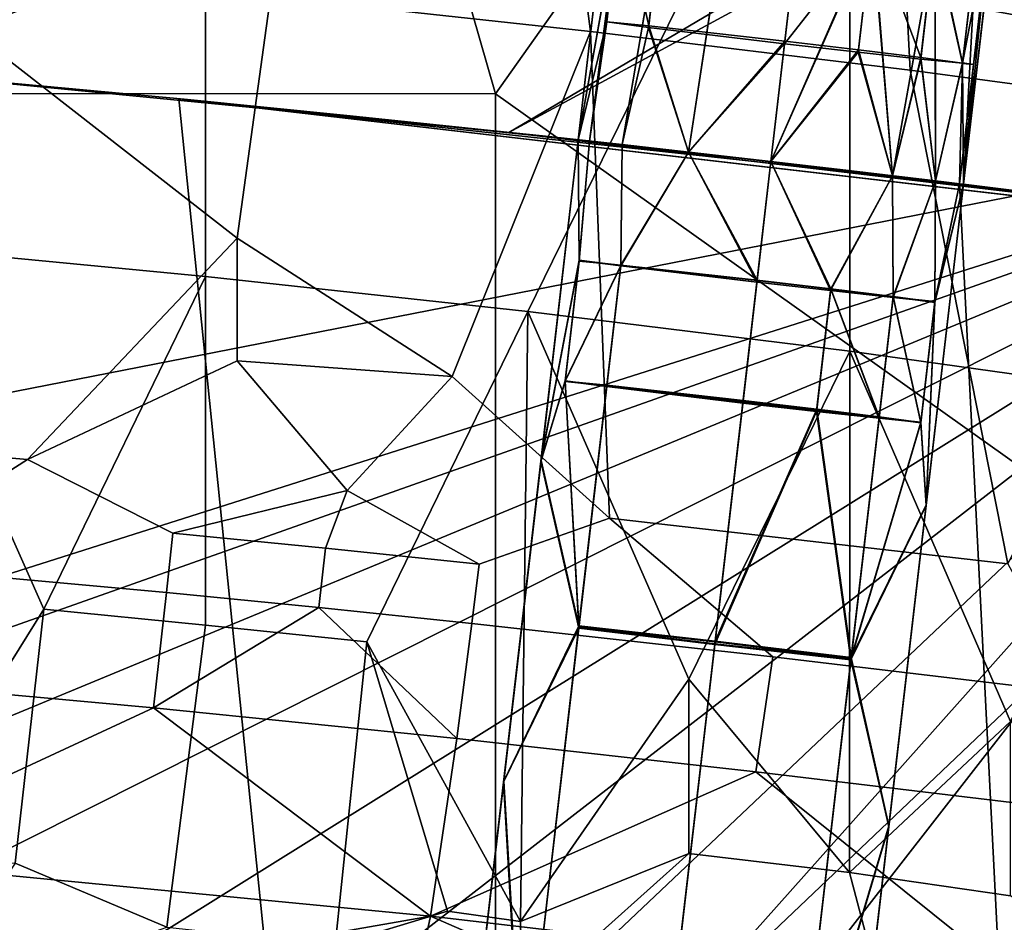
# Model space of a CAD drawing. Header units: millimetres. Extents: x -316 to 316, y -388 to 296.
# Tile 57 of 79: x 163 to 188, y 168 to 192. Entities that reach past the tile are written whole.
import ezdxf

# ---------------------------------------------------------------- set-up
doc = ezdxf.new("R2010")
doc.units = ezdxf.units.MM
doc.layers.add('Layer 01', color=7, linetype='Continuous', true_color=0x000000)

msp = doc.modelspace()

# ---------------------------------------------------------------- linework, layer by layer
at = {"layer": 'Layer 01'}
for points in [[(-0.003, 226, 396), (65.423, 225.234, 396.026), (200.535, 189.471, 397.239)], [(28.912, 155.897, 398.378), (-0.003, 226, 396), (200.535, 189.471, 397.239)], [(195.865, 214.265, 396.398), (200.535, 189.471, 397.239), (65.423, 225.234, 396.026)], [(168.395, 211.889, 458.514), (134.027, 214.35, 458.431), (116.533, 189.7, 459.267)], [(141.859, 191.649, 396), (158.362, 190.322, 396), (216.882, 213.355, 396)], [(175.127, 188.691, 396), (216.882, 213.355, 396), (158.362, 190.322, 396)], [(175.127, 188.691, 396), (192.498, 186.635, 396), (216.882, 213.355, 396)], [(219.764, 212.867, 341), (158.362, 190.322, 341), (141.859, 191.649, 341)], [(219.764, 212.867, 341), (175.127, 188.691, 341), (158.362, 190.322, 341)], [(175.127, 188.691, 341), (219.764, 212.867, 341), (192.498, 186.635, 341)], [(116.533, 189.7, 459.267), (174.782, 189.686, 459.267), (168.395, 211.889, 458.514)], [(188.716, 209.382, 458.599), (168.395, 211.889, 458.514), (174.782, 189.686, 459.267)], [(191.882, 177.524, 459.68), (192.283, 192.267, 459.029), (188.716, 209.382, 458.599), (174.782, 189.686, 459.267)], [(183.919, 183.045, 621.027), (192.201, 181.887, 621.302), (192.201, 208.84, 734.968), (183.919, 201.029, 696.868)], [(158.961, 185.771, 620.381), (167.295, 202.957, 696.411), (150.616, 204.46, 696.055), (150.616, 186.476, 620.213)], [(175.68, 203.151, 519.253), (177.231, 191.297, 522.085), (168.972, 192.197, 521.781), (166.477, 204.124, 518.931)], [(158.961, 185.771, 620.381), (167.295, 184.973, 620.57), (167.295, 202.957, 696.411)], [(175.616, 184.069, 620.784), (183.919, 201.029, 696.868), (167.295, 202.957, 696.411), (167.295, 184.973, 620.57)], [(184.862, 202.049, 519.692), (185.473, 190.295, 522.496), (177.231, 191.297, 522.085), (175.68, 203.151, 519.253)], [(194.018, 200.825, 520.351), (193.693, 189.194, 523.092), (185.473, 190.295, 522.496), (184.862, 202.049, 519.692)], [(175.616, 184.069, 620.784), (183.919, 183.045, 621.027), (183.919, 201.029, 696.868)], [(177.878, 196.781, 360.888), (176.915, 188.498, 360.803), (178.015, 194.662, 358.953)], [(177.878, 196.781, 360.888), (177.652, 191.541, 362.748), (176.915, 188.498, 360.803)], [(176.915, 188.498, 380.803), (178.013, 194.65, 378.953), (177.876, 196.765, 380.888)], [(177.876, 196.765, 380.888), (178.011, 194.635, 382.78), (176.915, 188.498, 380.803)], [(177.878, 196.781, 360.888), (178.013, 194.647, 362.78), (177.652, 191.541, 362.748)], [(187.809, 195.615, 380.889), (187.19, 193.583, 378.954), (186.829, 190.479, 378.922)], [(187.809, 195.615, 380.889), (186.829, 190.479, 378.922), (186.848, 187.35, 380.804)], [(187.811, 195.631, 360.889), (187.111, 190.443, 359.86), (186.848, 187.35, 360.804)], [(186.848, 187.35, 360.804), (187.189, 193.581, 362.781), (187.811, 195.631, 360.889)], [(186.848, 187.35, 380.804), (187.471, 193.545, 381.843), (187.809, 195.615, 380.889)], [(187.811, 195.631, 360.889), (187.473, 193.554, 359.892), (187.111, 190.443, 359.86)], [(176.915, 188.498, 360.803), (177.207, 188.466, 359.117), (178.015, 194.662, 358.953)], [(176.915, 188.498, 380.803), (177.653, 191.546, 378.922), (178.013, 194.65, 378.953)], [(178.011, 194.635, 382.78), (177.206, 188.466, 382.491), (176.915, 188.498, 380.803)], [(178.047, 188.374, 383.98), (177.206, 188.466, 382.491), (178.011, 194.635, 382.78), (179.086, 194.493, 384.402)], [(178.047, 188.374, 357.628), (179.093, 194.554, 357.332), (178.015, 194.662, 358.953), (177.207, 188.466, 359.117)], [(177.652, 191.541, 362.748), (178.013, 194.647, 362.78), (179.087, 194.506, 364.402), (178.726, 191.4, 364.371)], [(178.013, 194.65, 378.953), (177.653, 191.546, 378.922), (178.731, 191.437, 377.3)], [(178.013, 194.65, 378.953), (178.731, 191.437, 377.3), (179.092, 194.541, 377.331)], [(179.093, 194.554, 357.332), (178.047, 188.374, 357.628), (179.762, 188.182, 356.283), (180.706, 194.377, 356.248)], [(179.762, 188.182, 385.325), (178.047, 188.374, 383.98), (179.086, 194.493, 384.402), (180.696, 194.295, 385.486)], [(182.236, 190.977, 365.835), (178.726, 191.4, 364.371), (179.087, 194.506, 364.402), (182.597, 194.083, 365.867)], [(182.605, 194.148, 375.867), (179.092, 194.541, 377.331), (178.731, 191.437, 377.3), (182.244, 191.044, 375.836)], [(181.884, 187.94, 355.804), (182.606, 194.16, 355.867), (180.706, 194.377, 356.248), (179.762, 188.182, 356.283)], [(180.696, 194.295, 385.486), (182.596, 194.071, 385.867), (181.883, 187.94, 385.804), (179.762, 188.182, 385.325)], [(182.596, 194.071, 385.867), (184.497, 193.854, 385.486), (181.883, 187.94, 385.804)], [(182.606, 194.16, 355.867), (181.884, 187.94, 355.804), (184.507, 193.936, 356.248)], [(184.498, 193.866, 365.486), (182.236, 190.977, 365.835), (182.597, 194.083, 365.867)], [(184.144, 190.819, 376.216), (184.505, 193.923, 376.248), (182.605, 194.148, 375.867), (182.244, 191.044, 375.836)], [(185.021, 187.571, 384.679), (181.883, 187.94, 385.804), (184.497, 193.854, 385.486)], [(184.507, 193.936, 356.248), (181.884, 187.94, 355.804), (185.022, 187.571, 356.929)], [(184.498, 193.866, 365.486), (184.137, 190.76, 365.454), (182.236, 190.977, 365.835)], [(184.137, 190.76, 365.454), (184.498, 193.866, 365.486), (186.111, 193.69, 364.403), (185.75, 190.583, 364.371)], [(184.505, 193.923, 376.248), (184.144, 190.819, 376.216), (185.754, 190.621, 377.3)], [(185.021, 187.571, 384.679), (184.497, 193.854, 385.486), (186.109, 193.677, 384.402)], [(184.505, 193.923, 376.248), (185.754, 190.621, 377.3), (186.115, 193.725, 377.332)], [(185.022, 187.571, 356.929), (186.117, 193.737, 357.332), (184.507, 193.936, 356.248)], [(186.109, 193.677, 384.402), (186.13, 187.437, 383.395), (185.021, 187.571, 384.679)], [(185.022, 187.571, 356.929), (186.13, 187.437, 358.213), (186.117, 193.737, 357.332)], [(185.75, 190.583, 364.371), (186.111, 193.69, 364.403), (187.189, 193.581, 362.781), (186.828, 190.475, 362.749)], [(186.829, 190.479, 378.922), (187.19, 193.583, 378.954), (186.115, 193.725, 377.332), (185.754, 190.621, 377.3)], [(186.109, 193.677, 384.402), (186.827, 190.468, 382.749), (186.13, 187.437, 383.395)], [(186.109, 193.677, 384.402), (187.188, 193.568, 382.781), (186.827, 190.468, 382.749)], [(186.117, 193.737, 357.332), (186.13, 187.437, 358.213), (186.83, 190.486, 358.922)], [(186.83, 190.486, 358.922), (187.191, 193.596, 358.954), (186.117, 193.737, 357.332)], [(186.827, 190.468, 382.749), (187.188, 193.568, 382.781), (187.471, 193.545, 381.843), (187.111, 190.445, 381.811)], [(186.848, 187.35, 360.804), (186.828, 190.475, 362.749), (187.189, 193.581, 362.781)], [(187.111, 190.443, 359.86), (187.473, 193.554, 359.892), (187.191, 193.596, 358.954), (186.83, 190.486, 358.922)], [(186.848, 187.35, 380.804), (187.111, 190.445, 381.811), (187.471, 193.545, 381.843)], [(162.706, 180.25, 524.56), (156.515, 180.786, 524.384), (158.882, 193.156, 521.469), (168.112, 185.96, 523.253)], [(158.882, 193.156, 521.469), (168.972, 192.197, 521.781), (168.112, 185.96, 523.253)], [(173.658, 182.393, 524.15), (168.112, 185.96, 523.253), (168.972, 192.197, 521.781), (177.231, 191.297, 522.085)], [(177.207, 188.466, 379.117), (177.653, 191.546, 378.922), (176.915, 188.498, 380.803)], [(177.652, 191.541, 362.748), (177.206, 188.466, 362.491), (176.915, 188.498, 360.803)], [(178.047, 188.374, 363.98), (177.206, 188.466, 362.491), (177.652, 191.541, 362.748), (178.726, 191.4, 364.371)], [(178.047, 188.374, 377.628), (178.731, 191.437, 377.3), (177.653, 191.546, 378.922), (177.207, 188.466, 379.117)], [(177.718, 178.741, 525.069), (173.658, 182.393, 524.15), (177.231, 191.297, 522.085)], [(185.473, 190.295, 522.496), (187.999, 177.561, 525.598), (177.718, 178.741, 525.069), (177.231, 191.297, 522.085)], [(178.731, 191.437, 377.3), (178.047, 188.374, 377.628), (179.762, 188.182, 376.283)], [(178.047, 188.374, 363.98), (178.726, 191.4, 364.371), (179.762, 188.182, 365.325)], [(179.762, 188.182, 365.325), (178.726, 191.4, 364.371), (182.236, 190.977, 365.835)], [(178.731, 191.437, 377.3), (179.762, 188.182, 376.283), (182.244, 191.044, 375.836)], [(181.884, 187.94, 375.804), (182.244, 191.044, 375.836), (179.762, 188.182, 376.283)], [(182.244, 191.044, 375.836), (181.884, 187.94, 375.804), (184.144, 190.819, 376.216)], [(182.236, 190.977, 365.835), (181.883, 187.94, 365.804), (179.762, 188.182, 365.325)], [(182.236, 190.977, 365.835), (184.137, 190.76, 365.454), (181.883, 187.94, 365.804)], [(185.021, 187.571, 364.679), (181.883, 187.94, 365.804), (184.137, 190.76, 365.454)], [(184.144, 190.819, 376.216), (181.884, 187.94, 375.804), (185.022, 187.571, 376.929)], [(185.75, 190.583, 364.371), (185.021, 187.571, 364.679), (184.137, 190.76, 365.454)], [(185.022, 187.571, 376.929), (185.754, 190.621, 377.3), (184.144, 190.819, 376.216)], [(185.75, 190.583, 364.371), (186.13, 187.437, 363.395), (185.021, 187.571, 364.679)], [(186.13, 187.437, 378.213), (185.754, 190.621, 377.3), (185.022, 187.571, 376.929)], [(185.75, 190.583, 364.371), (186.828, 190.475, 362.749), (186.13, 187.437, 363.395)], [(186.829, 190.479, 378.922), (185.754, 190.621, 377.3), (186.13, 187.437, 378.213)], [(158.362, 190.322, 396), (166.748, 189.545, 382.25), (175.127, 188.691, 396)], [(158.362, 190.322, 396), (158.362, 190.322, 341), (166.748, 189.545, 368.5)], [(166.748, 189.545, 368.5), (166.748, 189.545, 382.25), (158.362, 190.322, 396)], [(158.362, 190.322, 341), (175.127, 188.691, 341), (166.748, 189.545, 354.75)], [(166.748, 189.545, 368.5), (158.362, 190.322, 341), (166.748, 189.545, 354.75)], [(193.693, 189.194, 523.092), (187.999, 177.561, 525.598), (185.473, 190.295, 522.496)], [(186.83, 190.486, 358.922), (186.13, 187.437, 358.213), (186.747, 187.362, 359.797), (187.111, 190.443, 359.86)], [(186.829, 190.479, 378.922), (186.13, 187.437, 378.213), (186.747, 187.362, 379.797)], [(186.747, 187.362, 361.811), (186.13, 187.437, 363.395), (186.828, 190.475, 362.749)], [(186.747, 187.362, 381.811), (186.13, 187.437, 383.395), (186.827, 190.468, 382.749), (187.111, 190.445, 381.811)], [(186.747, 187.362, 379.797), (186.848, 187.35, 380.804), (186.829, 190.479, 378.922)], [(186.828, 190.475, 362.749), (186.848, 187.35, 360.804), (186.747, 187.362, 361.811)], [(187.111, 190.445, 381.811), (186.848, 187.35, 380.804), (186.747, 187.362, 381.811)], [(187.111, 190.443, 359.86), (186.747, 187.362, 359.797), (186.848, 187.35, 360.804)], [(116.533, 189.7, 459.267), (58.262, 161.265, 460.231), (174.782, 104.423, 462.159)], [(116.533, 189.7, 459.267), (174.782, 104.423, 462.159), (174.782, 161.265, 460.231)], [(116.533, 189.7, 459.267), (174.782, 161.265, 460.231), (174.782, 189.686, 459.267)], [(166.608, 189.558, 395.714), (205.991, -198.221, 408.587), (197.123, 186.013, 395.932)], [(166.608, 189.558, 395.714), (186.747, 187.362, 395.853), (178.047, 188.374, 395.791)], [(197.123, 186.013, 395.932), (186.747, 187.362, 395.853), (166.608, 189.558, 395.714)], [(166.608, 189.558, 370.7), (166.608, 189.558, 345.686), (206.434, -202.585, 358.705)], [(206.434, -202.585, 358.705), (206.199, -200.275, 385.106), (166.608, 189.558, 395.714), (166.608, 189.558, 370.7)], [(205.991, -198.221, 408.587), (166.608, 189.558, 395.714), (206.199, -200.275, 385.106)], [(178.047, 188.374, 345.763), (186.747, 187.362, 345.826), (166.608, 189.558, 345.686)], [(186.747, 187.362, 345.826), (206.434, -202.585, 358.705), (166.608, 189.558, 345.686)], [(166.608, 189.558, 395.714), (178.047, 188.374, 395.791), (174.24, 188.785, 389.717)], [(170.43, 189.18, 383.422), (166.608, 189.558, 395.714), (174.24, 188.785, 389.717)], [(166.608, 189.558, 370.7), (166.608, 189.558, 395.714), (170.43, 189.18, 383.422)], [(166.608, 189.558, 370.7), (170.43, 189.18, 383.422), (170.428, 189.18, 358.247)], [(166.608, 189.558, 345.686), (174.241, 188.785, 351.99), (178.047, 188.374, 345.763)], [(170.428, 189.18, 358.247), (174.241, 188.785, 351.99), (166.608, 189.558, 345.686)], [(166.608, 189.558, 370.7), (170.428, 189.18, 358.247), (166.608, 189.558, 345.686)], [(170.94, 189.128, 382.17), (166.748, 189.545, 368.5), (166.748, 189.545, 354.75), (170.939, 189.128, 354.75)], [(166.748, 189.545, 368.5), (170.94, 189.128, 382.17), (166.748, 189.545, 382.25)], [(175.127, 188.691, 396), (166.748, 189.545, 382.25), (170.94, 189.128, 382.17)], [(166.748, 189.545, 354.75), (175.127, 188.691, 341), (170.939, 189.128, 354.75)], [(174.782, 189.686, 459.267), (174.782, 161.265, 460.231), (191.882, 177.524, 459.68)], [(90.322, 154.454, 398.427), (28.912, 155.897, 398.378), (200.535, 189.471, 397.239)], [(98.698, 153.418, 398.462), (90.322, 154.454, 398.427), (200.535, 189.471, 397.239)], [(200.535, 189.471, 397.239), (107.17, 150.832, 398.55), (98.698, 153.418, 398.462)], [(115.309, 146.629, 398.692), (107.17, 150.832, 398.55), (200.535, 189.471, 397.239)], [(200.535, 189.471, 397.239), (122.661, 140.904, 398.886), (115.309, 146.629, 398.692)], [(122.661, 140.904, 398.886), (200.535, 189.471, 397.239), (128.822, 133.915, 399.123)], [(133.509, 126.049, 399.39), (128.822, 133.915, 399.123), (200.535, 189.471, 397.239)], [(200.535, 189.471, 397.239), (136.602, 117.753, 399.672), (133.509, 126.049, 399.39)], [(136.602, 117.753, 399.672), (200.535, 189.471, 397.239), (138.153, 109.354, 399.956)], [(138.153, 109.354, 399.956), (200.535, 189.471, 397.239), (225.33, -60.019, 405.701)], [(170.428, 189.18, 358.247), (170.43, 189.18, 383.422), (174.241, 188.785, 351.99)], [(170.43, 189.18, 383.422), (174.24, 188.785, 389.717), (174.241, 188.785, 351.99)], [(170.94, 189.128, 382.17), (170.939, 189.128, 354.75), (175.153, 188.688, 357.252)], [(175.127, 188.691, 341), (175.153, 188.688, 357.252), (170.939, 189.128, 354.75)], [(170.94, 189.128, 382.17), (175.153, 188.688, 357.252), (175.15, 188.688, 379.6)], [(170.94, 189.128, 382.17), (175.15, 188.688, 379.6), (175.127, 188.691, 396)], [(174.241, 188.785, 351.99), (174.24, 188.785, 389.717), (176.154, 188.58, 389.623)], [(176.154, 188.58, 389.623), (174.24, 188.785, 389.717), (178.047, 188.374, 395.791)], [(174.241, 188.785, 351.99), (176.154, 188.58, 389.623), (176.124, 188.584, 364.886)], [(174.241, 188.785, 351.99), (176.124, 188.584, 364.886), (176.159, 188.58, 351.975)], [(176.159, 188.58, 351.975), (178.047, 188.374, 345.763), (174.241, 188.785, 351.99)], [(179.762, 188.182, 385.325), (181.883, 187.94, 385.804), (175.127, 188.691, 396)], [(192.498, 186.635, 396), (175.127, 188.691, 396), (181.883, 187.94, 385.804)], [(178.047, 188.374, 383.98), (179.762, 188.182, 385.325), (175.127, 188.691, 396)], [(178.047, 188.374, 383.98), (175.127, 188.691, 396), (177.206, 188.466, 382.491)], [(175.15, 188.688, 379.6), (177.206, 188.466, 382.491), (175.127, 188.691, 396)], [(175.127, 188.691, 341), (179.762, 188.182, 356.283), (178.047, 188.374, 357.628)], [(175.127, 188.691, 341), (178.047, 188.374, 357.628), (175.153, 188.688, 357.252)], [(179.762, 188.182, 356.283), (175.127, 188.691, 341), (183.819, 187.714, 347.875)], [(192.498, 186.635, 341), (183.819, 187.714, 347.875), (175.127, 188.691, 341)], [(175.153, 188.688, 357.252), (177.25, 188.461, 373.22), (175.15, 188.688, 379.6)], [(176.915, 188.498, 380.803), (177.206, 188.466, 382.491), (175.15, 188.688, 379.6)], [(175.15, 188.688, 379.6), (177.25, 188.461, 373.22), (177.207, 188.466, 379.117)], [(176.915, 188.498, 380.803), (175.15, 188.688, 379.6), (177.207, 188.466, 379.117)], [(177.206, 188.466, 362.491), (177.25, 188.461, 373.22), (175.153, 188.688, 357.252)], [(176.915, 188.498, 360.803), (177.206, 188.466, 362.491), (175.153, 188.688, 357.252)], [(176.915, 188.498, 360.803), (175.153, 188.688, 357.252), (177.207, 188.466, 359.117)], [(177.207, 188.466, 359.117), (175.153, 188.688, 357.252), (178.047, 188.374, 357.628)], [(176.935, 185.371, 378.859), (176.915, 188.498, 380.803), (175.952, 180.21, 380.719)], [(176.937, 185.388, 382.686), (175.952, 180.21, 380.719), (176.915, 188.498, 380.803)], [(176.936, 185.377, 358.859), (176.915, 188.498, 360.803), (175.954, 180.227, 360.719)], [(176.937, 185.394, 362.686), (175.954, 180.227, 360.719), (176.915, 188.498, 360.803)], [(176.154, 188.58, 389.623), (176.915, 188.498, 380.803), (176.124, 188.584, 364.886)], [(176.124, 188.584, 364.886), (176.915, 188.498, 380.803), (177.207, 188.466, 379.117)], [(178.047, 188.374, 377.628), (176.124, 188.584, 364.886), (177.207, 188.466, 379.117)], [(176.124, 188.584, 364.886), (178.047, 188.374, 363.98), (177.206, 188.466, 362.491)], [(178.047, 188.374, 377.628), (178.047, 188.374, 363.98), (176.124, 188.584, 364.886)], [(176.124, 188.584, 364.886), (177.206, 188.466, 362.491), (176.915, 188.498, 360.803)], [(177.207, 188.466, 359.117), (176.124, 188.584, 364.886), (176.915, 188.498, 360.803)], [(176.159, 188.58, 351.975), (176.124, 188.584, 364.886), (177.207, 188.466, 359.117)], [(178.047, 188.374, 383.98), (177.206, 188.466, 382.491), (176.154, 188.58, 389.623)], [(176.154, 188.58, 389.623), (178.047, 188.374, 395.791), (178.047, 188.374, 383.98)], [(176.915, 188.498, 380.803), (176.154, 188.58, 389.623), (177.206, 188.466, 382.491)], [(178.047, 188.374, 357.628), (176.159, 188.58, 351.975), (177.207, 188.466, 359.117)], [(178.047, 188.374, 345.763), (176.159, 188.58, 351.975), (178.047, 188.374, 357.628)], [(176.935, 185.371, 378.859), (177.207, 188.466, 379.117), (176.915, 188.498, 380.803)], [(176.936, 185.377, 358.859), (177.207, 188.466, 359.117), (176.915, 188.498, 360.803)], [(177.206, 188.466, 382.491), (176.937, 185.388, 382.686), (176.915, 188.498, 380.803)], [(177.206, 188.466, 362.491), (176.937, 185.394, 362.686), (176.915, 188.498, 360.803)], [(178.047, 188.374, 377.628), (177.207, 188.466, 379.117), (176.935, 185.371, 378.859), (178.013, 185.262, 377.237)], [(178.047, 188.374, 357.628), (177.207, 188.466, 359.117), (176.936, 185.377, 358.859), (178.014, 185.268, 357.237)], [(178.047, 188.374, 383.98), (178.011, 185.246, 384.308), (176.937, 185.388, 382.686), (177.206, 188.466, 382.491)], [(178.047, 188.374, 363.98), (178.012, 185.253, 364.308), (176.937, 185.394, 362.686), (177.206, 188.466, 362.491)], [(178.047, 188.374, 363.98), (177.25, 188.461, 373.22), (177.206, 188.466, 362.491)], [(177.25, 188.461, 373.22), (178.047, 188.374, 377.628), (177.207, 188.466, 379.117)], [(177.25, 188.461, 373.22), (179.762, 188.182, 376.283), (178.047, 188.374, 377.628)], [(179.762, 188.182, 376.283), (177.25, 188.461, 373.22), (179.762, 188.182, 365.325)], [(178.047, 188.374, 363.98), (179.762, 188.182, 365.325), (177.25, 188.461, 373.22)], [(178.047, 188.374, 383.98), (179.762, 188.182, 385.325), (178.011, 185.246, 384.308)], [(178.047, 188.374, 363.98), (179.762, 188.182, 365.325), (178.012, 185.253, 364.308)], [(178.013, 185.262, 377.237), (179.762, 188.182, 376.283), (178.047, 188.374, 377.628)], [(178.014, 185.268, 357.237), (179.762, 188.182, 356.283), (178.047, 188.374, 357.628)], [(179.762, 188.182, 385.325), (178.047, 188.374, 395.791), (181.883, 187.94, 385.804)], [(181.883, 187.94, 385.804), (178.047, 188.374, 395.791), (186.747, 187.362, 395.853)], [(178.047, 188.374, 395.791), (179.762, 188.182, 385.325), (178.047, 188.374, 383.98)], [(179.762, 188.182, 376.283), (179.762, 188.182, 365.325), (178.047, 188.374, 377.628)], [(179.762, 188.182, 365.325), (178.047, 188.374, 363.98), (178.047, 188.374, 377.628)], [(178.047, 188.374, 345.763), (179.762, 188.182, 356.283), (181.884, 187.94, 355.804)], [(186.747, 187.362, 345.826), (178.047, 188.374, 345.763), (181.884, 187.94, 355.804)], [(178.047, 188.374, 357.628), (179.762, 188.182, 356.283), (178.047, 188.374, 345.763)], [(178.011, 185.246, 384.308), (179.762, 188.182, 385.325), (181.521, 184.824, 385.772)], [(178.012, 185.253, 364.308), (179.762, 188.182, 365.325), (181.522, 184.83, 365.772)], [(179.762, 188.182, 376.283), (178.013, 185.262, 377.237), (181.527, 184.868, 375.773)], [(179.762, 188.182, 356.283), (178.014, 185.268, 357.237), (181.527, 184.875, 355.773)], [(179.762, 188.182, 376.283), (179.762, 188.182, 365.325), (181.884, 187.94, 375.804)], [(179.762, 188.182, 365.325), (181.883, 187.94, 365.804), (181.884, 187.94, 375.804)], [(183.819, 187.714, 347.875), (181.884, 187.94, 355.804), (179.762, 188.182, 356.283)], [(181.884, 187.94, 375.804), (181.883, 187.94, 365.804), (179.762, 188.182, 376.283)], [(179.762, 188.182, 365.325), (179.762, 188.182, 376.283), (181.883, 187.94, 365.804)], [(181.884, 187.94, 375.804), (179.762, 188.182, 376.283), (181.527, 184.868, 375.773)], [(181.884, 187.94, 355.804), (179.762, 188.182, 356.283), (181.527, 184.875, 355.773)], [(179.762, 188.182, 385.325), (181.883, 187.94, 385.804), (181.521, 184.824, 385.772)], [(179.762, 188.182, 365.325), (181.883, 187.94, 365.804), (181.522, 184.83, 365.772)], [(181.521, 184.824, 385.772), (181.883, 187.94, 385.804), (183.422, 184.607, 385.392)], [(181.522, 184.83, 365.772), (181.883, 187.94, 365.804), (183.423, 184.613, 365.392)], [(181.527, 184.868, 375.773), (183.427, 184.644, 376.153), (181.884, 187.94, 375.804)], [(181.527, 184.875, 355.773), (183.428, 184.65, 356.153), (181.884, 187.94, 355.804)], [(185.021, 187.571, 384.679), (192.498, 186.635, 396), (181.883, 187.94, 385.804)], [(181.883, 187.94, 365.804), (185.021, 187.571, 364.679), (181.884, 187.94, 375.804)], [(185.021, 187.571, 384.679), (181.883, 187.94, 385.804), (186.747, 187.362, 395.853), (187.603, 187.257, 389.711)], [(185.021, 187.571, 364.679), (181.883, 187.94, 365.804), (181.884, 187.94, 375.804)], [(181.883, 187.94, 385.804), (185.021, 187.571, 384.679), (183.422, 184.607, 385.392)], [(181.883, 187.94, 365.804), (185.021, 187.571, 364.679), (183.423, 184.613, 365.392)], [(185.022, 187.571, 376.929), (181.884, 187.94, 375.804), (185.021, 187.571, 364.679)], [(185.022, 187.571, 356.929), (181.884, 187.94, 355.804), (183.819, 187.714, 347.875)], [(185.022, 187.571, 376.929), (185.021, 187.571, 364.679), (181.884, 187.94, 375.804)], [(186.747, 187.362, 345.826), (181.884, 187.94, 355.804), (185.022, 187.571, 356.929), (187.603, 187.257, 351.975)], [(183.427, 184.644, 376.153), (185.022, 187.571, 376.929), (181.884, 187.94, 375.804)], [(183.428, 184.65, 356.153), (185.022, 187.571, 356.929), (181.884, 187.94, 355.804)], [(186.13, 187.437, 358.213), (185.022, 187.571, 356.929), (183.819, 187.714, 347.875), (185.99, 187.454, 347.875)], [(183.819, 187.714, 347.875), (192.498, 186.635, 341), (185.99, 187.454, 347.875)], [(183.422, 184.607, 385.392), (185.021, 187.571, 384.679), (185.035, 184.43, 384.308)], [(183.423, 184.613, 365.392), (185.021, 187.571, 364.679), (185.035, 184.436, 364.308)], [(185.022, 187.571, 376.929), (183.427, 184.644, 376.153), (185.037, 184.446, 377.237)], [(185.022, 187.571, 356.929), (183.428, 184.65, 356.153), (185.038, 184.452, 357.237)], [(192.498, 186.635, 396), (185.021, 187.571, 384.679), (186.13, 187.437, 383.395)], [(185.022, 187.571, 376.929), (185.021, 187.571, 364.679), (186.13, 187.437, 363.395)], [(185.021, 187.571, 384.679), (187.603, 187.257, 389.711), (186.13, 187.437, 383.395)], [(185.022, 187.571, 376.929), (187.603, 187.257, 370.843), (185.021, 187.571, 364.679)], [(186.13, 187.437, 363.395), (185.021, 187.571, 364.679), (187.603, 187.257, 370.843)], [(186.13, 187.437, 383.395), (185.035, 184.43, 384.308), (185.021, 187.571, 384.679)], [(186.13, 187.437, 363.395), (185.035, 184.436, 364.308), (185.021, 187.571, 364.679)], [(186.13, 187.437, 378.213), (185.022, 187.571, 376.929), (186.13, 187.437, 363.395)], [(185.022, 187.571, 376.929), (186.13, 187.437, 378.213), (187.603, 187.257, 370.843)], [(186.13, 187.437, 358.213), (187.603, 187.257, 351.975), (185.022, 187.571, 356.929)], [(186.13, 187.437, 378.213), (185.022, 187.571, 376.929), (185.037, 184.446, 377.237)], [(186.13, 187.437, 358.213), (185.022, 187.571, 356.929), (185.038, 184.452, 357.237)], [(186.747, 187.362, 359.797), (186.13, 187.437, 358.213), (185.99, 187.454, 347.875)], [(185.99, 187.454, 347.875), (188.16, 187.188, 347.875), (186.747, 187.362, 359.797)], [(192.498, 186.635, 341), (188.16, 187.188, 347.875), (185.99, 187.454, 347.875)], [(185.035, 184.43, 384.308), (186.13, 187.437, 383.395), (186.113, 184.321, 382.686)], [(185.035, 184.436, 364.308), (186.13, 187.437, 363.395), (186.114, 184.328, 362.686)], [(185.037, 184.446, 377.237), (186.112, 184.304, 378.859), (186.13, 187.437, 378.213)], [(185.038, 184.452, 357.237), (186.112, 184.311, 358.859), (186.13, 187.437, 358.213)], [(185.885, 179.06, 380.72), (186.848, 187.35, 380.804), (186.112, 184.304, 378.859)], [(185.885, 179.06, 380.72), (186.113, 184.321, 382.686), (186.848, 187.35, 380.804)], [(185.887, 179.077, 360.72), (186.848, 187.35, 360.804), (186.112, 184.311, 358.859)], [(185.887, 179.077, 360.72), (186.114, 184.328, 362.686), (186.848, 187.35, 360.804)], [(186.747, 187.362, 379.797), (186.13, 187.437, 378.213), (186.112, 184.304, 378.859)], [(186.747, 187.362, 359.797), (186.13, 187.437, 358.213), (186.112, 184.311, 358.859)], [(186.112, 184.304, 378.859), (186.848, 187.35, 380.804), (186.747, 187.362, 379.797)], [(186.112, 184.311, 358.859), (186.848, 187.35, 360.804), (186.747, 187.362, 359.797)], [(186.113, 184.321, 382.686), (186.13, 187.437, 383.395), (186.747, 187.362, 381.811)], [(186.747, 187.362, 381.811), (186.848, 187.35, 380.804), (186.113, 184.321, 382.686)], [(186.114, 184.328, 362.686), (186.13, 187.437, 363.395), (186.747, 187.362, 361.811)], [(186.747, 187.362, 361.811), (186.848, 187.35, 360.804), (186.114, 184.328, 362.686)], [(186.747, 187.362, 379.797), (186.13, 187.437, 378.213), (186.13, 187.437, 363.395)], [(186.747, 187.362, 379.797), (186.13, 187.437, 363.395), (186.747, 187.362, 361.811)], [(188.131, 187.192, 382.081), (192.498, 186.635, 396), (186.13, 187.437, 383.395)], [(186.13, 187.437, 383.395), (186.747, 187.362, 381.811), (188.131, 187.192, 382.081)], [(186.747, 187.362, 379.797), (187.557, 187.263, 381.157), (186.13, 187.437, 378.213)], [(187.557, 187.263, 381.157), (187.603, 187.257, 370.843), (186.13, 187.437, 378.213)], [(187.557, 187.263, 381.157), (186.747, 187.362, 381.811), (186.13, 187.437, 383.395)], [(186.13, 187.437, 383.395), (187.603, 187.257, 389.711), (187.557, 187.263, 381.157)], [(186.747, 187.362, 361.811), (186.13, 187.437, 363.395), (187.533, 187.266, 361.739)], [(186.747, 187.362, 359.797), (187.533, 187.266, 361.739), (186.13, 187.437, 358.213)], [(187.603, 187.257, 351.975), (186.13, 187.437, 358.213), (187.533, 187.266, 361.739)], [(186.13, 187.437, 363.395), (187.603, 187.257, 370.843), (187.533, 187.266, 361.739)], [(188.16, 187.188, 347.875), (188.161, 187.188, 360.891), (186.747, 187.362, 359.797)], [(186.747, 187.362, 361.811), (188.161, 187.188, 360.891), (188.131, 187.192, 382.081)], [(186.747, 187.362, 361.811), (188.131, 187.192, 382.081), (186.747, 187.362, 379.797)], [(186.747, 187.362, 381.811), (186.848, 187.35, 380.804), (188.131, 187.192, 382.081)], [(186.747, 187.362, 379.797), (188.131, 187.192, 382.081), (186.848, 187.35, 380.804)], [(186.848, 187.35, 360.804), (186.747, 187.362, 359.797), (188.161, 187.188, 360.891)], [(188.161, 187.188, 360.891), (186.747, 187.362, 361.811), (186.848, 187.35, 360.804)], [(195.08, 186.292, 395.916), (186.747, 187.362, 395.853), (197.123, 186.013, 395.932)], [(206.434, -202.585, 358.705), (186.747, 187.362, 345.826), (197.123, 186.013, 345.905)], [(186.747, 187.362, 345.826), (195.08, 186.292, 345.889), (197.123, 186.013, 345.905)], [(189.519, 187.018, 389.635), (186.747, 187.362, 395.853), (195.08, 186.292, 395.916), (193.327, 186.526, 389.658)], [(187.603, 187.257, 389.711), (186.747, 187.362, 395.853), (189.519, 187.018, 389.635)], [(187.557, 187.263, 381.157), (186.848, 187.35, 380.804), (186.747, 187.362, 381.811)], [(187.557, 187.263, 381.157), (186.747, 187.362, 379.797), (186.848, 187.35, 380.804)], [(187.533, 187.266, 361.739), (186.848, 187.35, 360.804), (186.747, 187.362, 361.811)], [(186.848, 187.35, 360.804), (187.533, 187.266, 361.739), (186.747, 187.362, 359.797)], [(186.747, 187.362, 345.826), (189.508, 187.019, 351.967), (195.08, 186.292, 345.889)], [(189.508, 187.019, 351.967), (186.747, 187.362, 345.826), (187.603, 187.257, 351.975)], [(187.533, 187.266, 361.739), (187.603, 187.257, 370.843), (189.508, 187.019, 351.967)], [(187.603, 187.257, 351.975), (187.533, 187.266, 361.739), (189.508, 187.019, 351.967)], [(187.557, 187.263, 381.157), (187.603, 187.257, 389.711), (189.519, 187.018, 389.635)], [(187.603, 187.257, 370.843), (187.557, 187.263, 381.157), (189.519, 187.018, 389.635)], [(187.603, 187.257, 370.843), (189.519, 187.018, 389.635), (189.508, 187.019, 351.967)], [(168.112, 185.96, 523.253), (168.112, 182.798, 524.002), (162.706, 180.25, 524.56)], [(168.112, 182.798, 524.002), (168.112, 185.96, 523.253), (173.658, 182.393, 524.15)], [(158.961, 185.771, 620.381), (159.148, 170.001, 553.947), (163.13, 176.392, 582.552)], [(167.295, 184.973, 620.57), (158.961, 185.771, 620.381), (163.13, 176.392, 582.552)], [(176.937, 185.388, 382.686), (176.575, 182.271, 382.654), (175.952, 180.21, 380.719)], [(176.935, 185.371, 378.859), (175.952, 180.21, 380.719), (176.574, 182.262, 378.827)], [(176.937, 185.394, 362.686), (176.576, 182.284, 362.654), (175.954, 180.227, 360.719)], [(176.936, 185.377, 358.859), (175.954, 180.227, 360.719), (176.575, 182.275, 358.827)], [(177.652, 182.153, 377.205), (178.013, 185.262, 377.237), (176.935, 185.371, 378.859), (176.574, 182.262, 378.827)], [(178.011, 185.246, 384.308), (176.575, 182.271, 382.654), (176.937, 185.388, 382.686)], [(177.654, 182.166, 357.205), (178.014, 185.268, 357.237), (176.936, 185.377, 358.859), (176.575, 182.275, 358.827)], [(178.011, 185.246, 384.308), (177.649, 182.13, 384.276), (176.575, 182.271, 382.654)], [(178.012, 185.253, 364.308), (176.576, 182.284, 362.654), (176.937, 185.394, 362.686)], [(178.012, 185.253, 364.308), (177.651, 182.142, 364.276), (176.576, 182.284, 362.654)], [(181.159, 181.707, 385.741), (177.649, 182.13, 384.276), (178.011, 185.246, 384.308), (181.521, 184.824, 385.772)], [(181.161, 181.72, 365.741), (177.651, 182.142, 364.276), (178.012, 185.253, 364.308), (181.522, 184.83, 365.772)], [(181.527, 184.868, 375.773), (178.013, 185.262, 377.237), (177.652, 182.153, 377.205), (181.165, 181.76, 375.741)], [(181.527, 184.875, 355.773), (178.014, 185.268, 357.237), (177.654, 182.166, 357.205), (181.167, 181.772, 355.741)], [(163.13, 176.392, 582.552), (167.295, 175.981, 582.649), (167.295, 184.973, 620.57)], [(171.458, 175.543, 582.753), (175.616, 184.069, 620.784), (167.295, 184.973, 620.57), (167.295, 175.981, 582.649)], [(181.159, 181.707, 385.741), (181.521, 184.824, 385.772), (183.422, 184.607, 385.392), (183.06, 181.49, 385.36)], [(181.161, 181.72, 365.741), (181.522, 184.83, 365.772), (183.423, 184.613, 365.392), (183.062, 181.503, 365.36)], [(183.066, 181.535, 376.122), (183.427, 184.644, 376.153), (181.527, 184.868, 375.773), (181.165, 181.76, 375.741)], [(183.067, 181.548, 356.122), (183.428, 184.65, 356.153), (181.527, 184.875, 355.773), (181.167, 181.772, 355.741)], [(183.06, 181.49, 385.36), (183.422, 184.607, 385.392), (185.035, 184.43, 384.308), (184.673, 181.314, 384.276)], [(183.062, 181.503, 365.36), (183.423, 184.613, 365.392), (185.035, 184.436, 364.308), (184.674, 181.326, 364.277)], [(183.427, 184.644, 376.153), (183.066, 181.535, 376.122), (184.676, 181.337, 377.206)], [(183.428, 184.65, 356.153), (183.067, 181.548, 356.122), (184.677, 181.35, 357.206)], [(183.427, 184.644, 376.153), (184.676, 181.337, 377.206), (185.037, 184.446, 377.237)], [(183.428, 184.65, 356.153), (184.677, 181.35, 357.206), (185.038, 184.452, 357.237)], [(184.673, 181.314, 384.276), (185.035, 184.43, 384.308), (186.113, 184.321, 382.686), (185.751, 181.205, 382.655)], [(184.674, 181.326, 364.277), (185.035, 184.436, 364.308), (186.114, 184.328, 362.686), (185.753, 181.217, 362.655)], [(185.037, 184.446, 377.237), (184.676, 181.337, 377.206), (185.75, 181.196, 378.828)], [(185.038, 184.452, 357.237), (184.677, 181.35, 357.206), (185.752, 181.208, 358.828)], [(185.037, 184.446, 377.237), (185.75, 181.196, 378.828), (186.112, 184.304, 378.859)], [(185.038, 184.452, 357.237), (185.752, 181.208, 358.828), (186.112, 184.311, 358.859)], [(186.112, 184.304, 378.859), (185.75, 181.196, 378.828), (185.885, 179.06, 380.72)], [(186.113, 184.321, 382.686), (185.885, 179.06, 380.72), (185.751, 181.205, 382.655)], [(186.112, 184.311, 358.859), (185.752, 181.208, 358.828), (185.887, 179.077, 360.72)], [(186.114, 184.328, 362.686), (185.887, 179.077, 360.72), (185.753, 181.217, 362.655)], [(171.458, 175.543, 582.753), (175.425, 168.328, 554.301), (175.616, 184.069, 620.784)], [(175.616, 184.069, 620.784), (175.425, 168.328, 554.301), (179.77, 174.581, 582.981)], [(183.919, 183.045, 621.027), (175.616, 184.069, 620.784), (179.77, 174.581, 582.981)], [(179.77, 174.581, 582.981), (183.914, 169.594, 564.297), (183.919, 183.045, 621.027)], [(183.919, 183.045, 621.027), (183.914, 169.594, 564.297), (188.063, 173.492, 583.24)], [(192.201, 181.887, 621.302), (183.919, 183.045, 621.027), (188.063, 173.492, 583.24)], [(170.956, 179.449, 524.821), (166.459, 178.354, 525.119), (162.706, 180.25, 524.56), (168.112, 182.798, 524.002)], [(168.112, 182.798, 524.002), (173.658, 182.393, 524.15), (170.956, 179.449, 524.821)], [(177.718, 178.741, 525.069), (174.355, 177.554, 525.384), (170.956, 179.449, 524.821), (173.658, 182.393, 524.15)], [(175.952, 180.21, 380.719), (176.575, 182.271, 382.654), (176.925, 175.897, 384.212)], [(175.952, 180.21, 380.719), (176.93, 175.936, 377.142), (176.574, 182.262, 378.827)], [(175.954, 180.227, 360.719), (176.576, 182.284, 362.654), (176.928, 175.922, 364.213)], [(175.954, 180.227, 360.719), (176.933, 175.961, 357.142), (176.575, 182.275, 358.827)], [(176.93, 175.936, 377.142), (177.652, 182.153, 377.205), (176.574, 182.262, 378.827)], [(176.933, 175.961, 357.142), (177.654, 182.166, 357.205), (176.575, 182.275, 358.827)], [(177.649, 182.13, 384.276), (176.925, 175.897, 384.212), (176.575, 182.271, 382.654)], [(177.651, 182.142, 364.276), (176.928, 175.922, 364.213), (176.576, 182.284, 362.654)], [(176.925, 175.897, 384.212), (177.649, 182.13, 384.276), (181.159, 181.707, 385.741), (180.435, 175.474, 385.677)], [(176.928, 175.922, 364.213), (177.651, 182.142, 364.276), (181.161, 181.72, 365.741), (180.438, 175.499, 365.677)], [(180.443, 175.543, 375.678), (181.165, 181.76, 375.741), (177.652, 182.153, 377.205), (176.93, 175.936, 377.142)], [(180.446, 175.568, 355.678), (181.167, 181.772, 355.741), (177.654, 182.166, 357.205), (176.933, 175.961, 357.142)], [(183.06, 181.49, 385.36), (180.435, 175.474, 385.677), (181.159, 181.707, 385.741)], [(183.062, 181.503, 365.36), (180.438, 175.499, 365.677), (181.161, 181.72, 365.741)], [(180.443, 175.543, 375.678), (183.066, 181.535, 376.122), (181.165, 181.76, 375.741)], [(180.446, 175.568, 355.678), (183.067, 181.548, 356.122), (181.167, 181.772, 355.741)], [(180.435, 175.474, 385.677), (183.06, 181.49, 385.36), (183.948, 175.081, 384.213)], [(180.438, 175.499, 365.677), (183.062, 181.503, 365.36), (183.951, 175.106, 364.213)], [(183.953, 175.12, 377.142), (183.066, 181.535, 376.122), (180.443, 175.543, 375.678)], [(183.956, 175.145, 357.142), (183.067, 181.548, 356.122), (180.446, 175.568, 355.678)], [(183.948, 175.081, 384.213), (183.06, 181.49, 385.36), (184.673, 181.314, 384.276)], [(183.951, 175.106, 364.213), (183.062, 181.503, 365.36), (184.674, 181.326, 364.277)], [(183.066, 181.535, 376.122), (183.953, 175.12, 377.142), (184.676, 181.337, 377.206)], [(183.067, 181.548, 356.122), (183.956, 175.145, 357.142), (184.677, 181.35, 357.206)], [(184.673, 181.314, 384.276), (185.751, 181.205, 382.655), (183.948, 175.081, 384.213)], [(185.885, 179.06, 380.72), (183.948, 175.081, 384.213), (185.751, 181.205, 382.655)], [(184.674, 181.326, 364.277), (185.753, 181.217, 362.655), (183.951, 175.106, 364.213)], [(185.887, 179.077, 360.72), (183.951, 175.106, 364.213), (185.753, 181.217, 362.655)], [(183.953, 175.12, 377.142), (185.75, 181.196, 378.828), (184.676, 181.337, 377.206)], [(185.885, 179.06, 380.72), (185.75, 181.196, 378.828), (183.953, 175.12, 377.142)], [(183.956, 175.145, 357.142), (185.752, 181.208, 358.828), (184.677, 181.35, 357.206)], [(185.887, 179.077, 360.72), (185.752, 181.208, 358.828), (183.956, 175.145, 357.142)], [(158.439, 177.532, 525.491), (156.515, 180.786, 524.384), (162.706, 180.25, 524.56)], [(166.459, 178.354, 525.119), (166.293, 176.82, 525.724), (158.439, 177.532, 525.491), (162.706, 180.25, 524.56)], [(174.989, 171.923, 380.634), (176.93, 175.936, 377.142), (175.952, 180.21, 380.719)], [(174.989, 171.923, 380.634), (175.952, 180.21, 380.719), (176.925, 175.897, 384.212)], [(174.993, 171.956, 360.635), (176.933, 175.961, 357.142), (175.954, 180.227, 360.719)], [(174.993, 171.956, 360.635), (175.954, 180.227, 360.719), (176.928, 175.922, 364.213)], [(170.956, 179.449, 524.821), (170.394, 177.965, 525.246), (166.459, 178.354, 525.119)], [(170.394, 177.965, 525.246), (170.956, 179.449, 524.821), (174.355, 177.554, 525.384)], [(184.926, 170.804, 360.636), (183.951, 175.106, 364.213), (185.887, 179.077, 360.72)], [(184.926, 170.804, 360.636), (185.887, 179.077, 360.72), (183.956, 175.145, 357.142)], [(184.922, 170.771, 380.635), (183.948, 175.081, 384.213), (185.885, 179.06, 380.72)], [(184.922, 170.771, 380.635), (185.885, 179.06, 380.72), (183.953, 175.12, 377.142)], [(181.934, 175.162, 526.315), (174.168, 176.022, 525.988), (174.355, 177.554, 525.384), (177.718, 178.741, 525.069)], [(189.823, 174.223, 526.781), (181.934, 175.162, 526.315), (177.718, 178.741, 525.069), (187.999, 177.561, 525.598)], [(170.394, 177.965, 525.246), (170.218, 176.432, 525.851), (166.293, 176.82, 525.724), (166.459, 178.354, 525.119)], [(174.355, 177.554, 525.384), (174.168, 176.022, 525.988), (170.218, 176.432, 525.851), (170.394, 177.965, 525.246)], [(166.293, 176.82, 525.724), (165.953, 173.848, 527.454), (158.136, 174.556, 527.221), (158.439, 177.532, 525.491)], [(174.782, 161.265, 460.231), (195.048, 145.666, 460.76), (191.882, 177.524, 459.68)], [(165.953, 173.848, 527.454), (166.293, 176.82, 525.724), (170.218, 176.432, 525.851)], [(163.13, 176.392, 582.552), (159.148, 170.001, 553.947), (162.384, 169.837, 554.589)], [(166.299, 168.189, 549.329), (167.295, 175.981, 582.649), (163.13, 176.392, 582.552), (162.384, 169.837, 554.589)], [(173.784, 173.053, 527.716), (165.953, 173.848, 527.454), (170.218, 176.432, 525.851)], [(170.218, 176.432, 525.851), (174.168, 176.022, 525.988), (173.784, 173.053, 527.716)], [(170.642, 167.718, 549.351), (171.458, 175.543, 582.753), (167.295, 175.981, 582.649), (166.299, 168.189, 549.329)], [(181.934, 175.162, 526.315), (181.496, 172.194, 528.04), (173.784, 173.053, 527.716), (174.168, 176.022, 525.988)], [(176.93, 175.936, 377.142), (174.989, 171.923, 380.634), (175.485, 163.502, 377.015)], [(174.989, 171.923, 380.634), (176.925, 175.897, 384.212), (175.476, 163.431, 384.085)], [(176.933, 175.961, 357.142), (174.993, 171.956, 360.635), (175.491, 163.552, 357.015)], [(174.993, 171.956, 360.635), (176.928, 175.922, 364.213), (175.482, 163.481, 364.086)], [(180.435, 175.474, 385.677), (178.986, 163.008, 385.55), (175.476, 163.431, 384.085), (176.925, 175.897, 384.212)], [(180.438, 175.499, 365.677), (178.992, 163.058, 365.55), (175.482, 163.481, 364.086), (176.928, 175.922, 364.213)], [(178.999, 163.108, 375.551), (180.443, 175.543, 375.678), (176.93, 175.936, 377.142), (175.485, 163.502, 377.015)], [(179.005, 163.159, 355.551), (180.446, 175.568, 355.678), (176.933, 175.961, 357.142), (175.491, 163.552, 357.015)], [(171.458, 175.543, 582.753), (170.642, 167.718, 549.351), (173.545, 168.595, 554.473)], [(175.425, 168.328, 554.301), (171.458, 175.543, 582.753), (173.545, 168.595, 554.473)], [(180.443, 175.543, 375.678), (178.999, 163.108, 375.551), (182.509, 162.686, 377.016), (183.953, 175.12, 377.142)], [(180.446, 175.568, 355.678), (179.005, 163.159, 355.551), (182.514, 162.736, 357.016), (183.956, 175.145, 357.142)], [(183.948, 175.081, 384.213), (182.5, 162.614, 384.086), (178.986, 163.008, 385.55), (180.435, 175.474, 385.677)], [(183.951, 175.106, 364.213), (182.505, 162.665, 364.086), (178.992, 163.058, 365.55), (180.438, 175.499, 365.677)], [(189.823, 174.223, 526.781), (189.317, 171.255, 528.498), (181.496, 172.194, 528.04), (181.934, 175.162, 526.315)], [(184.922, 170.771, 380.635), (182.5, 162.614, 384.086), (183.948, 175.081, 384.213)], [(184.926, 170.804, 360.636), (182.505, 162.665, 364.086), (183.951, 175.106, 364.213)], [(182.509, 162.686, 377.016), (184.922, 170.771, 380.635), (183.953, 175.12, 377.142)], [(182.514, 162.736, 357.016), (184.926, 170.804, 360.636), (183.956, 175.145, 357.142)], [(157.601, 169.964, 532.264), (158.136, 174.556, 527.221), (165.953, 173.848, 527.454)], [(179.77, 174.581, 582.981), (175.425, 168.328, 554.301), (179.77, 170.085, 564.021)], [(183.914, 169.594, 564.297), (179.77, 174.581, 582.981), (179.77, 170.085, 564.021)], [(173.104, 168.472, 532.755), (157.601, 169.964, 532.264), (165.953, 173.848, 527.454)], [(165.953, 173.848, 527.454), (173.784, 173.053, 527.716), (173.104, 168.472, 532.755)], [(188.063, 173.492, 583.24), (183.914, 169.594, 564.297), (188.063, 168.996, 564.279)], [(173.104, 168.472, 532.755), (173.784, 173.053, 527.716), (181.496, 172.194, 528.04)], [(188.363, 166.682, 533.528), (173.104, 168.472, 532.755), (181.496, 172.194, 528.04)], [(181.496, 172.194, 528.04), (189.317, 171.255, 528.498), (188.363, 166.682, 533.528)], [(174.026, 163.635, 380.55), (175.485, 163.502, 377.015), (174.989, 171.923, 380.634)], [(175.476, 163.431, 384.085), (174.026, 163.635, 380.55), (174.989, 171.923, 380.634)], [(174.032, 163.685, 360.55), (175.491, 163.552, 357.015), (174.993, 171.956, 360.635)], [(175.482, 163.481, 364.086), (174.032, 163.685, 360.55), (174.993, 171.956, 360.635)], [(183.959, 162.481, 380.551), (182.5, 162.614, 384.086), (184.922, 170.771, 380.635)], [(183.965, 162.531, 360.551), (182.505, 162.665, 364.086), (184.926, 170.804, 360.636)], [(182.509, 162.686, 377.016), (183.959, 162.481, 380.551), (184.922, 170.771, 380.635)], [(182.514, 162.736, 357.016), (183.965, 162.531, 360.551), (184.926, 170.804, 360.636)], [(164.939, 167.04, 538.878), (157.231, 167.739, 538.648), (157.601, 169.964, 532.264)], [(157.601, 169.964, 532.264), (173.104, 168.472, 532.755), (164.939, 167.04, 538.878)], [(179.77, 170.085, 564.021), (175.425, 168.328, 554.301), (175.466, 166.237, 545.504)], [(185.094, 165.094, 546.015), (183.914, 169.594, 564.297), (179.77, 170.085, 564.021), (175.466, 166.237, 545.504)], [(164.11, 167.413, 545.103), (166.299, 168.189, 549.329), (162.384, 169.837, 554.589), (160.959, 167.705, 545.006)], [(185.094, 165.094, 546.015), (192.202, 166.138, 554.886), (188.063, 168.996, 564.279), (183.914, 169.594, 564.297)], [(173.104, 168.472, 532.755), (172.629, 166.257, 539.138), (164.939, 167.04, 538.878)], [(175.466, 166.237, 545.504), (175.425, 168.328, 554.301), (173.545, 168.595, 554.473), (170.642, 167.718, 549.351)], [(180.115, 165.411, 539.459), (172.629, 166.257, 539.138), (173.104, 168.472, 532.755)], [(173.104, 168.472, 532.755), (188.363, 166.682, 533.528), (180.115, 165.411, 539.459)]]:
    msp.add_3dface(points, dxfattribs=at)

doc.saveas('drawing.dxf')
